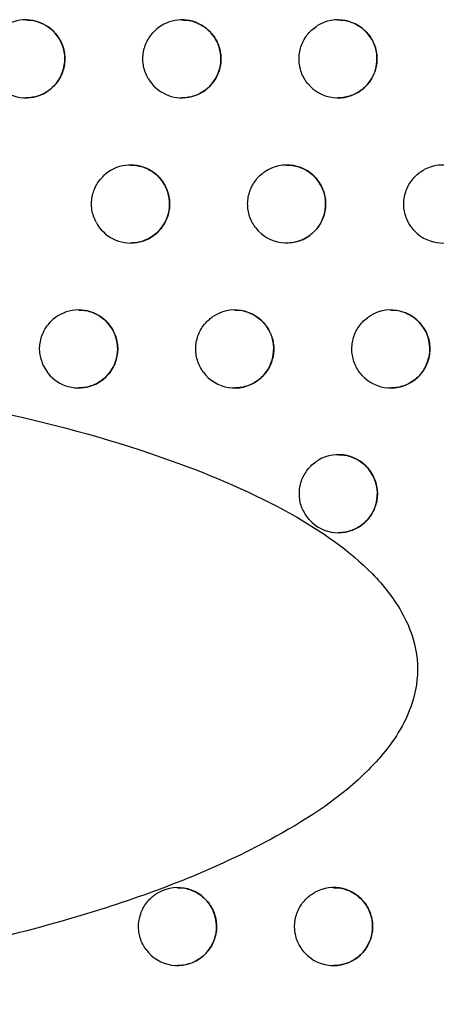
# Model space of a CAD drawing. Header units: millimetres. Extents: x -0.387 to 0.594, y -0.166 to 0.447.
# Tile 9 of 109: x -0.08144 to -0.0761, y 0.05722 to 0.06984. Entities that reach past the tile are written whole.
import ezdxf

# ---------------------------------------------------------------- set-up
doc = ezdxf.new("R2010")
doc.units = ezdxf.units.MM
doc.layers.add('FORMAT', color=7, linetype='Continuous')

msp = doc.modelspace()

# ---------------------------------------------------------------- linework, layer by layer
at = {"layer": 'FORMAT', "color": 7, "linetype": 'Continuous', "lineweight": 25}
for centre, radius, start, end in [((-0.081363, 0.069339), 0.0004999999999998, 193.306287, 147.590519), ((-0.079363, 0.069339), 0.0005, 210.280652, 131.08165), ((-0.077363, 0.069339), 0.0005, 219.471858, 122.581677), ((-0.080021, 0.067478), 0.0005, 207.734202, 133.352597), ((-0.078021, 0.067478), 0.0004999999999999, 217.687128, 124.049159), ((-0.076021, 0.067478), 0.0005000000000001, 224.355609, 118.180006), ((-0.080686, 0.06562), 0.0005, 204.935287, 135.887108), ((-0.078686, 0.06562), 0.0005000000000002, 215.794079, 125.63279), ((-0.076686, 0.06562), 0.0005, 222.877167, 119.317677), ((-0.077358, 0.063765), 0.0005000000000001, 221.327833, 120.532421), ((-0.079419, 0.058216), 0.0005, 216.173575, 124.72463), ((-0.077419, 0.058216), 0.0005, 222.630714, 119.032792)]:
    msp.add_arc(centre, radius, start, end, dxfattribs=at)
for points, knots in [([(-0.0901069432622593, 0.0679497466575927), (-0.0891628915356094, 0.0711026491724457), (-0.087253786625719, 0.0774785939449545), (-0.0846213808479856, 0.0871488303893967), (-0.0821511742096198, 0.0969424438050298), (-0.0798811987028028, 0.1067916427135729), (-0.0778093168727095, 0.1166829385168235), (-0.0759369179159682, 0.1266097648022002), (-0.0742636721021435, 0.1365706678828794), (-0.0727905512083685, 0.146570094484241), (-0.0712334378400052, 0.1588667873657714), (-0.0697735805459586, 0.1734813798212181), (-0.0686680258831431, 0.1904400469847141), (-0.0680965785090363, 0.2074602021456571), (-0.0682050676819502, 0.2188258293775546), (-0.0682593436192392, 0.2245119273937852)], [0, 0, 0, 0, 0.0622011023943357, 0.1257859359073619, 0.189396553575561, 0.2530847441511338, 0.3167987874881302, 0.3803835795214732, 0.4439938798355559, 0.5076814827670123, 0.5713950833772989, 0.6782397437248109, 0.785205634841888, 0.8925407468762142, 1, 1, 1, 1]), ([(-0.0763102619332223, 0.0883580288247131), (-0.0775170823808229, 0.0845206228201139), (-0.0799314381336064, 0.07684353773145), (-0.0826223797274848, 0.0692582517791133), (-0.0839682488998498, 0.0654644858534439)], [0, 0, 0, 0, 0.4998519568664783, 1, 1, 1, 1]), ([(-0.0763151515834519, 0.0878219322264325), (-0.0769082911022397, 0.085925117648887), (-0.078094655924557, 0.0821312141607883), (-0.0799616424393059, 0.0764670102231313), (-0.081886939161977, 0.0708207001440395), (-0.083228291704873, 0.0670759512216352), (-0.0838990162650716, 0.065203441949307)], [0, 0, 0, 0, 0.2499097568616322, 0.4998556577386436, 0.7499098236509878, 0.9999999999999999, 0.9999999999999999, 0.9999999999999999, 0.9999999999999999]), ([(-0.0813630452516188, 0.0698370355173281), (-0.0813448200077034, 0.0698371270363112), (-0.0812987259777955, 0.069837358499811), (-0.0812251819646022, 0.0698214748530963), (-0.0811459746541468, 0.0697919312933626), (-0.0810722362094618, 0.0697484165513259), (-0.081007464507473, 0.0696937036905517), (-0.0809523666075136, 0.0696281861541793), (-0.0809095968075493, 0.0695551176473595), (-0.0808795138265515, 0.0694752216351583), (-0.0808635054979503, 0.0693924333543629), (-0.0808616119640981, 0.0693074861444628), (-0.080873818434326, 0.0692244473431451), (-0.0808999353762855, 0.0691439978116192), (-0.0809386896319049, 0.0690698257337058), (-0.080989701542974, 0.0690025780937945), (-0.0810506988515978, 0.0689452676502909), (-0.0811210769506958, 0.0688984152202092), (-0.0811977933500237, 0.068864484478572), (-0.081279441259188, 0.0688427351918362), (-0.081335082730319, 0.0688401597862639), (-0.0813630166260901, 0.0688388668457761)], [0, 0, 0, 0, 0.0348796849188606, 0.0882152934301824, 0.1430932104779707, 0.1964961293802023, 0.2514557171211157, 0.3047074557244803, 0.3595211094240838, 0.4124595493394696, 0.4669523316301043, 0.5195600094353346, 0.5737046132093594, 0.6261246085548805, 0.68006290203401, 0.7325284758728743, 0.7865017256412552, 0.8392210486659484, 0.893450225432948, 0.9465084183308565, 0.9999999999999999, 0.9999999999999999, 0.9999999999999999, 0.9999999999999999]), ([(-0.0793630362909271, 0.0698370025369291), (-0.0793452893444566, 0.0698371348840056), (-0.0792996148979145, 0.0698374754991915), (-0.0792263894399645, 0.0698218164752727), (-0.0791469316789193, 0.069792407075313), (-0.079072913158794, 0.0697489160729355), (-0.079007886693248, 0.0696941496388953), (-0.0789525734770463, 0.0696285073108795), (-0.0789096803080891, 0.0695553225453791), (-0.0788795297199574, 0.0694753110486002), (-0.0788635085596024, 0.0693925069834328), (-0.0788616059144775, 0.0693075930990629), (-0.0788737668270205, 0.0692246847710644), (-0.0788997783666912, 0.0691443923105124), (-0.0789383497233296, 0.0690703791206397), (-0.0789891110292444, 0.069003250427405), (-0.0790498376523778, 0.0689459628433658), (-0.0791199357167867, 0.0688990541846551), (-0.0791964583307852, 0.0688649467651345), (-0.0792784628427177, 0.0688428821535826), (-0.079334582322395, 0.0688401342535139), (-0.0793630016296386, 0.0688387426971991)], [0, 0, 0, 0, 0.034006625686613, 0.0875211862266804, 0.1425818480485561, 0.1961837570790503, 0.2513519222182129, 0.3047316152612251, 0.359684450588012, 0.4126192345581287, 0.4671158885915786, 0.5195899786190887, 0.5736012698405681, 0.6258196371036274, 0.6795494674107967, 0.731835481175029, 0.7856185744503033, 0.838258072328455, 0.8923977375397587, 0.9455094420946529, 0.9999999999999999, 0.9999999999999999, 0.9999999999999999, 0.9999999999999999]), ([(-0.077363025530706, 0.0698369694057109), (-0.0773458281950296, 0.0698371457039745), (-0.0773006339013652, 0.0698376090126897), (-0.0772277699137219, 0.069822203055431), (-0.0771480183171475, 0.0697929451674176), (-0.0770736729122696, 0.0697494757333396), (-0.0770083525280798, 0.0696946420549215), (-0.0769527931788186, 0.0696288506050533), (-0.0769097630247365, 0.0695555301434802), (-0.0768795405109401, 0.0694753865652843), (-0.0768635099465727, 0.0693925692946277), (-0.076861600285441, 0.0693077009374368), (-0.0768737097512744, 0.069224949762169), (-0.0768995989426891, 0.0691448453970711), (-0.07693795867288, 0.0690710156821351), (-0.0769884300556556, 0.0690040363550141), (-0.0770488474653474, 0.0689467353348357), (-0.0771186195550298, 0.0688999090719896), (-0.0771949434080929, 0.0688650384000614), (-0.0772767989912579, 0.068844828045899), (-0.0773336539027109, 0.0688364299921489), (-0.0773624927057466, 0.0688388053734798), (-0.0773629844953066, 0.0688388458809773)], [0, 0, 0, 0, 0.0330020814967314, 0.086728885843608, 0.1420064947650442, 0.1958408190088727, 0.2512528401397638, 0.3047780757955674, 0.3598896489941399, 0.4128142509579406, 0.4673093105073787, 0.5196234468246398, 0.5734747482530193, 0.6254583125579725, 0.6789451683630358, 0.7310257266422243, 0.7845911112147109, 0.8371421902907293, 0.8911824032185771, 0.9443600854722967, 0.9990511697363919, 1, 1, 1, 1]), ([(-0.0797947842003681, 0.0690866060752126), (-0.0798075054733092, 0.0691110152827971), (-0.0798333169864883, 0.0691605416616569), (-0.0798555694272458, 0.0692414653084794), (-0.0798650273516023, 0.0693254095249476), (-0.0798601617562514, 0.0694091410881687), (-0.0798413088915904, 0.0694916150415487), (-0.079809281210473, 0.0695690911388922), (-0.0797643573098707, 0.0696406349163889), (-0.0797226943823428, 0.0696877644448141), (-0.0796966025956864, 0.0697111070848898), (-0.0796915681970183, 0.069715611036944)], [0, 0, 0, 0, 0.1195819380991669, 0.2426322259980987, 0.362213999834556, 0.4852629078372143, 0.6048574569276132, 0.727920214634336, 0.8475144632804, 0.9705779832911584, 1, 1, 1, 1]), ([(-0.0777489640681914, 0.0690208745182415), (-0.0777653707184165, 0.0690428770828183), (-0.0777986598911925, 0.0690875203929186), (-0.0778334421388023, 0.0691637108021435), (-0.0778561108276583, 0.0692449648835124), (-0.077864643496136, 0.0693283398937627), (-0.0778592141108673, 0.0694127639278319), (-0.0778399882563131, 0.0694943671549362), (-0.0778072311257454, 0.069572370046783), (-0.0777616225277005, 0.0696438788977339), (-0.0777036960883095, 0.0697089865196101), (-0.0776563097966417, 0.06974284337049), (-0.07763224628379, 0.0697600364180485)], [0, 0, 0, 0, 0.0976778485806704, 0.1981888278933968, 0.2958665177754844, 0.3963760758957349, 0.4940676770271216, 0.5945919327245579, 0.6922899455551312, 0.792821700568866, 0.8947915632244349, 1, 1, 1, 1]), ([(-0.0800207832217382, 0.0679765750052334), (-0.0800029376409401, 0.0679766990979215), (-0.0799571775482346, 0.0679770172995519), (-0.0798838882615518, 0.0679613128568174), (-0.0798044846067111, 0.0679318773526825), (-0.0797305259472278, 0.0678883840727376), (-0.0796655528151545, 0.067833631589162), (-0.0796102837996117, 0.0677680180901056), (-0.0795674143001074, 0.067694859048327), (-0.0795372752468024, 0.0676148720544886), (-0.0795212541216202, 0.067532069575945), (-0.0795193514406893, 0.067447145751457), (-0.0795315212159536, 0.0673642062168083), (-0.0795575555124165, 0.0672838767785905), (-0.0795961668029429, 0.0672098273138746), (-0.0796469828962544, 0.0671426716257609), (-0.0797077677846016, 0.0670853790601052), (-0.0797779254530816, 0.0670384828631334), (-0.0798544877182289, 0.0670044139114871), (-0.0799364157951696, 0.0669824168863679), (-0.0799924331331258, 0.0669797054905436), (-0.0800207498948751, 0.0669783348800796)], [0, 0, 0, 0, 0.0341863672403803, 0.0876615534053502, 0.1426819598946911, 0.1962409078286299, 0.2513639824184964, 0.3047170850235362, 0.3596408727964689, 0.4125784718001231, 0.4670763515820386, 0.5195815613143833, 0.5736240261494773, 0.6258872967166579, 0.6796636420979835, 0.7319880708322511, 0.7858119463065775, 0.8384667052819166, 0.8926236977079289, 0.9457212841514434, 0.9999999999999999, 0.9999999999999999, 0.9999999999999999, 0.9999999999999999]), ([(-0.078020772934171, 0.0679765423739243), (-0.0780034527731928, 0.0679767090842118), (-0.0779581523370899, 0.0679771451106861), (-0.0778852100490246, 0.0679616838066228), (-0.0778055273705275, 0.0679323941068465), (-0.0777312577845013, 0.0678889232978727), (-0.0776660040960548, 0.0678341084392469), (-0.0776104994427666, 0.0677683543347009), (-0.0775674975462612, 0.0676950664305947), (-0.0775372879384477, 0.0676149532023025), (-0.0775212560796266, 0.0675321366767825), (-0.0775193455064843, 0.0674472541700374), (-0.0775314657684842, 0.0673644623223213), (-0.0775573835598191, 0.0672843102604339), (-0.0775957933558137, 0.0672104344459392), (-0.0776463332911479, 0.0671434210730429), (-0.0777068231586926, 0.0670861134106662), (-0.0777766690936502, 0.0670393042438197), (-0.0778530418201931, 0.0670044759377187), (-0.0779349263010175, 0.0669843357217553), (-0.0779916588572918, 0.0669759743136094), (-0.0780203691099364, 0.0669783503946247), (-0.0780207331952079, 0.0669783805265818)], [0, 0, 0, 0, 0.0332262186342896, 0.0869023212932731, 0.142128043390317, 0.1959079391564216, 0.2512627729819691, 0.3047552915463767, 0.3598310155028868, 0.4127606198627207, 0.467258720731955, 0.5196131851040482, 0.5735049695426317, 0.6255451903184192, 0.6790907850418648, 0.7312189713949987, 0.784834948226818, 0.8374042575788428, 0.8914652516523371, 0.9446242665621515, 0.9992977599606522, 1, 1, 1, 1]), ([(-0.0763782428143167, 0.0671287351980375), (-0.0763964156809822, 0.0671492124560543), (-0.0764332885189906, 0.0671907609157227), (-0.0764743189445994, 0.0672635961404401), (-0.0765037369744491, 0.0673425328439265), (-0.0765192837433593, 0.067424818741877), (-0.0765210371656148, 0.0675093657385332), (-0.0765088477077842, 0.0675923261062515), (-0.0764828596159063, 0.0676728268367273), (-0.076444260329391, 0.0677471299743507), (-0.0763934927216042, 0.0678145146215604), (-0.0763420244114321, 0.0678629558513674), (-0.07629537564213, 0.0678970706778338), (-0.0762697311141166, 0.0679116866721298), (-0.076256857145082, 0.0679190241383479)], [0, 0, 0, 0, 0.0890759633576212, 0.180735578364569, 0.2698113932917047, 0.3614696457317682, 0.4505590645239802, 0.5422315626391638, 0.6313294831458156, 0.7230115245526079, 0.8121038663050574, 0.9037808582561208, 0.9516964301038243, 1, 1, 1, 1]), ([(-0.0804633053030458, 0.067245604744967), (-0.080474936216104, 0.0672705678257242), (-0.0804985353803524, 0.0673212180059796), (-0.0805171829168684, 0.0674030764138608), (-0.0805229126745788, 0.0674873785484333), (-0.0805143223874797, 0.0675708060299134), (-0.0804918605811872, 0.0676523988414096), (-0.0804577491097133, 0.0677250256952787), (-0.0804149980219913, 0.0677894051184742), (-0.0803811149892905, 0.0678242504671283), (-0.0803639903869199, 0.067841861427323)], [0, 0, 0, 0, 0.1273424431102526, 0.2583782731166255, 0.3857205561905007, 0.5167550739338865, 0.6441092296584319, 0.7751567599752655, 0.8863634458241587, 1, 1, 1, 1]), ([(-0.0784164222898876, 0.0671726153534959), (-0.0784321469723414, 0.0671951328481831), (-0.0784640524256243, 0.0672408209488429), (-0.078496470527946, 0.0673180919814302), (-0.0785166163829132, 0.0674000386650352), (-0.0785225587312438, 0.0674836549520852), (-0.0785145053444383, 0.0675678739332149), (-0.0784927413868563, 0.0676488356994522), (-0.0784575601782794, 0.0677257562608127), (-0.0784122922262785, 0.0677920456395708), (-0.0783596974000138, 0.0678488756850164), (-0.0783205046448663, 0.0678778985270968), (-0.0783006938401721, 0.0678925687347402)], [0, 0, 0, 0, 0.1010797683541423, 0.2050913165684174, 0.306170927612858, 0.4101810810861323, 0.5112742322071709, 0.6152987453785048, 0.71639718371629, 0.8204280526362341, 0.9092315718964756, 0.9999999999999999, 0.9999999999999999, 0.9999999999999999, 0.9999999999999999]), ([(-0.0806858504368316, 0.0661187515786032), (-0.0806679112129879, 0.0661188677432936), (-0.0806220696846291, 0.0661191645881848), (-0.0805487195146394, 0.0661034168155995), (-0.0804693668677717, 0.0660739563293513), (-0.0803954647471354, 0.0660304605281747), (-0.0803305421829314, 0.065975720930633), (-0.0802753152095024, 0.0659101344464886), (-0.0802324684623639, 0.0658369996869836), (-0.0802023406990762, 0.0657570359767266), (-0.0801863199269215, 0.0656742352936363), (-0.0801844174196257, 0.0655893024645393), (-0.0801965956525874, 0.0655063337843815), (-0.0802226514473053, 0.0654259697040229), (-0.0802613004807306, 0.0653518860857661), (-0.0803121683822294, 0.0652847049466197), (-0.0803730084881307, 0.0652274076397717), (-0.0804432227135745, 0.0651805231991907), (-0.0805198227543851, 0.0651464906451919), (-0.0806016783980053, 0.0651245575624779), (-0.0806575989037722, 0.0651218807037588), (-0.0806858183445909, 0.0651205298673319)], [0, 0, 0, 0, 0.0343570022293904, 0.0877951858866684, 0.1427777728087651, 0.1962961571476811, 0.2513766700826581, 0.3047044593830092, 0.3596006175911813, 0.4125405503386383, 0.4670392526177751, 0.5195735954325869, 0.5736452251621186, 0.6259508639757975, 0.6797710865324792, 0.7321319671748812, 0.7859945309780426, 0.8386639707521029, 0.8928376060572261, 0.9459221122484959, 0.9999999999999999, 0.9999999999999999, 0.9999999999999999, 0.9999999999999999]), ([(-0.0790913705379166, 0.0653280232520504), (-0.0791063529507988, 0.0653510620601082), (-0.0791367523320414, 0.0653978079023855), (-0.0791666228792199, 0.0654761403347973), (-0.0791840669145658, 0.0655587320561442), (-0.0791872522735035, 0.0656425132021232), (-0.0791764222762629, 0.0657264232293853), (-0.0791519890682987, 0.0658066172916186), (-0.0791142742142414, 0.0658823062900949), (-0.0790697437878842, 0.0659430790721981), (-0.0790231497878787, 0.0659914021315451), (-0.0789925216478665, 0.0660149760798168), (-0.0789771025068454, 0.066026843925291)], [0, 0, 0, 0, 0.1049901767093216, 0.2130255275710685, 0.3180155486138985, 0.4260495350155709, 0.5310526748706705, 0.6391006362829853, 0.7441078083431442, 0.8521608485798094, 0.925573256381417, 1, 1, 1, 1]), ([(-0.0786858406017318, 0.0661187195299), (-0.0786684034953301, 0.0661188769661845), (-0.0786230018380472, 0.0661192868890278), (-0.0785499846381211, 0.0661037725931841), (-0.0784703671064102, 0.0660744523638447), (-0.0783961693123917, 0.066030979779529), (-0.0783309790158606, 0.0659761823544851), (-0.0782755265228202, 0.0659104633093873), (-0.0782325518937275, 0.0658372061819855), (-0.0782023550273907, 0.0657571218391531), (-0.0781863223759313, 0.0656743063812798), (-0.078184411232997, 0.0655894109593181), (-0.0781965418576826, 0.0655065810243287), (-0.0782224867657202, 0.0654263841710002), (-0.0782609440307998, 0.0653524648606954), (-0.0783115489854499, 0.0652854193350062), (-0.0783721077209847, 0.0652281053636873), (-0.0784420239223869, 0.0651813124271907), (-0.0785184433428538, 0.0651465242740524), (-0.0786003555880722, 0.0651264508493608), (-0.078656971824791, 0.0651181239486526), (-0.0786855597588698, 0.0651205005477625), (-0.0786858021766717, 0.0651205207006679)], [0, 0, 0, 0, 0.0334395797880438, 0.0870679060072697, 0.1422447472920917, 0.1959731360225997, 0.2512738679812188, 0.3047351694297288, 0.3597767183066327, 0.4127106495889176, 0.4672112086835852, 0.5196035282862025, 0.5735332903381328, 0.6256271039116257, 0.6792282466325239, 0.7314017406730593, 0.7850658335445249, 0.8376527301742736, 0.8917337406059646, 0.9448753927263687, 0.9995325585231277, 1, 1, 1, 1]), ([(-0.0770522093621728, 0.0652802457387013), (-0.0770698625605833, 0.0653012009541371), (-0.0771056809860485, 0.0653437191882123), (-0.0771448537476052, 0.0654176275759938), (-0.077172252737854, 0.0654973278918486), (-0.077185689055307, 0.0655800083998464), (-0.0771852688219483, 0.0656645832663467), (-0.0771709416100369, 0.0657472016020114), (-0.0771428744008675, 0.0658269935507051), (-0.0771023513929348, 0.0659002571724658), (-0.0770498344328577, 0.0659662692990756), (-0.0769999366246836, 0.0660108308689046), (-0.0769589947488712, 0.0660397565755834), (-0.0769400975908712, 0.0660508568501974), (-0.0769306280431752, 0.0660564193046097)], [0, 0, 0, 0, 0.0913427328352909, 0.1853348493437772, 0.2766774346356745, 0.3706682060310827, 0.4620241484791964, 0.5560289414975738, 0.6473926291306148, 0.741406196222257, 0.8327634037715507, 0.9267709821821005, 0.9633042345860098, 1, 1, 1, 1]), ([(-0.0766858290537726, 0.0661186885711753), (-0.0766689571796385, 0.0661188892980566), (-0.0766240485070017, 0.0661194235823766), (-0.0765514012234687, 0.0661041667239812), (-0.0764714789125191, 0.0660750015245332), (-0.0763969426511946, 0.066031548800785), (-0.076331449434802, 0.0659766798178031), (-0.0762757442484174, 0.0659108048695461), (-0.0762326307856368, 0.0658374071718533), (-0.0762023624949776, 0.0657571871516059), (-0.0761863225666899, 0.0656743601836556), (-0.0761844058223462, 0.0655895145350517), (-0.0761964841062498, 0.0655068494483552), (-0.0762223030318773, 0.0654268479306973), (-0.0762605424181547, 0.065353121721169), (-0.0763108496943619, 0.0652862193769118), (-0.0763710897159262, 0.0652289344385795), (-0.0764406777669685, 0.0651820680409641), (-0.0765168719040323, 0.0651470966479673), (-0.0765986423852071, 0.0651267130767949), (-0.076655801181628, 0.0651182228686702), (-0.076684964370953, 0.0651205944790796), (-0.0766857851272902, 0.0651206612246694)], [0, 0, 0, 0, 0.0324053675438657, 0.0862549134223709, 0.1416579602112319, 0.195627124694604, 0.2511805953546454, 0.3047909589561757, 0.3599952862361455, 0.4129161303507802, 0.4674124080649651, 0.5196376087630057, 0.5734000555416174, 0.6252514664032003, 0.6786016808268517, 0.7305646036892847, 0.7840055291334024, 0.836502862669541, 0.8904830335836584, 0.9436940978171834, 0.998415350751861, 0.9999999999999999, 0.9999999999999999, 0.9999999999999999, 0.9999999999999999]), ([(-0.0811392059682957, 0.0654096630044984), (-0.0811578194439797, 0.0654626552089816), (-0.0811950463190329, 0.0655686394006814), (-0.081180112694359, 0.0657394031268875), (-0.0811244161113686, 0.065876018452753), (-0.0810664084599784, 0.0659433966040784), (-0.0810447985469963, 0.0659684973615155)], [0, 0, 0, 0, 0.2782544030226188, 0.5565076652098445, 0.8347833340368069, 1, 1, 1, 1]), ([(-0.0838990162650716, 0.065203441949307), (-0.0831530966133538, 0.0650840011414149), (-0.0816623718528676, 0.0648452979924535), (-0.079660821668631, 0.0642888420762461), (-0.0780512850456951, 0.0636107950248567), (-0.0770522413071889, 0.0629275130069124), (-0.0765439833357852, 0.0622971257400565), (-0.0763349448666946, 0.0617784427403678), (-0.0763362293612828, 0.0612668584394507), (-0.0765404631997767, 0.0607200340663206), (-0.0771059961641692, 0.0600166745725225), (-0.0783984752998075, 0.0591679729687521), (-0.0803323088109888, 0.0584011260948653), (-0.0832541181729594, 0.0576794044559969), (-0.0854569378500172, 0.0573988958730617), (-0.0868667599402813, 0.0572193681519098)], [0, 0, 0, 0, 0.1086404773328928, 0.2171186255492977, 0.2988867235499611, 0.3606459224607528, 0.3897569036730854, 0.4145454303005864, 0.4395137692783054, 0.4609858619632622, 0.4970256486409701, 0.5670005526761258, 0.6812278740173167, 0.7959833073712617, 1, 1, 1, 1]), ([(-0.077358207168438, 0.064263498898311), (-0.0773411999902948, 0.064263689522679), (-0.0772961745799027, 0.0642641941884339), (-0.0772234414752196, 0.0642488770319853), (-0.077143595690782, 0.0642196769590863), (-0.0770691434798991, 0.064176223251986), (-0.077003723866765, 0.0641213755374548), (-0.0769480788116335, 0.0640555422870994), (-0.0769049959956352, 0.0639821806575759), (-0.0768747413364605, 0.0639019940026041), (-0.0768586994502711, 0.063819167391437), (-0.0768567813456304, 0.0637343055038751), (-0.0768688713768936, 0.0636515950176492), (-0.0768947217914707, 0.063571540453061), (-0.0769330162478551, 0.0634977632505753), (-0.0769833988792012, 0.063430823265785), (-0.0770437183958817, 0.0633735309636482), (-0.0771133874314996, 0.0633266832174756), (-0.0771896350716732, 0.0632917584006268), (-0.0772714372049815, 0.0632714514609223), (-0.0773284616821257, 0.0632630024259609), (-0.0773574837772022, 0.0632653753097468), (-0.0773581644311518, 0.0632654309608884)], [0, 0, 0, 0, 0.0326525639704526, 0.086445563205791, 0.1417907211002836, 0.1956995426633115, 0.2511895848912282, 0.304764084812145, 0.3599290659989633, 0.4128560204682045, 0.4673562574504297, 0.5196264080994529, 0.5734340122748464, 0.6253479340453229, 0.6787629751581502, 0.730778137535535, 0.78427455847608, 0.836791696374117, 0.890794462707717, 0.9439846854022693, 0.9986862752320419, 1, 1, 1, 1]), ([(-0.0777336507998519, 0.0634350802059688), (-0.0777662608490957, 0.0634804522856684), (-0.0778314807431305, 0.0635711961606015), (-0.0778656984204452, 0.0637393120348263), (-0.0778465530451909, 0.0639079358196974), (-0.077772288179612, 0.064060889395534), (-0.0776826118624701, 0.0641518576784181), (-0.0776239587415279, 0.0641885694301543), (-0.0776121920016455, 0.0641959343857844)], [0, 0, 0, 0, 0.1904228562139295, 0.3808445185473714, 0.5712929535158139, 0.7617560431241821, 0.9522045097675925, 1, 1, 1, 1]), ([(-0.0794190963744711, 0.0587140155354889), (-0.0794017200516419, 0.0587141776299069), (-0.0793563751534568, 0.0587146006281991), (-0.0792834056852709, 0.0586991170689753), (-0.079203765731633, 0.0586698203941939), (-0.0791295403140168, 0.0586263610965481), (-0.0790643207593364, 0.0585715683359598), (-0.0790088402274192, 0.0585058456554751), (-0.078965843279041, 0.0584325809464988), (-0.0789356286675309, 0.0583524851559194), (-0.0789195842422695, 0.0582696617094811), (-0.0789176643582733, 0.0581847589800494), (-0.0789297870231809, 0.0581019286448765), (-0.0789557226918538, 0.0580217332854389), (-0.0789941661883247, 0.0579478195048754), (-0.0790447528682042, 0.0578807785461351), (-0.0791052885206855, 0.0578234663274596), (-0.0791751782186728, 0.0577766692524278), (-0.0792515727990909, 0.0577418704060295), (-0.0793334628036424, 0.0577217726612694), (-0.0793901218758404, 0.057713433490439), (-0.0794187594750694, 0.0577158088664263), (-0.0794190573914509, 0.057715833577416)], [0, 0, 0, 0, 0.0333266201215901, 0.0869684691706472, 0.1421589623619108, 0.1959051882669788, 0.2512244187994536, 0.3047007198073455, 0.359758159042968, 0.4126990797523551, 0.4672074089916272, 0.5195967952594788, 0.5735240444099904, 0.6256062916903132, 0.679195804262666, 0.7313532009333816, 0.7850006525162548, 0.8375732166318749, 0.8916390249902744, 0.9447749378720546, 0.9994254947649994, 0.9999999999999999, 0.9999999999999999, 0.9999999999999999, 0.9999999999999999]), ([(-0.0774190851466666, 0.058713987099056), (-0.0774022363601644, 0.058714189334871), (-0.0773573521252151, 0.0587147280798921), (-0.0772847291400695, 0.0586994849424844), (-0.0772048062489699, 0.058670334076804), (-0.077130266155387, 0.0586268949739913), (-0.0770647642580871, 0.058572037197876), (-0.0770090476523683, 0.0585061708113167), (-0.0769659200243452, 0.0584327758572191), (-0.076935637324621, 0.0583525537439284), (-0.0769195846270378, 0.0582697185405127), (-0.0769176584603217, 0.0581848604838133), (-0.0769297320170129, 0.0581021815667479), (-0.0769555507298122, 0.0580221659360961), (-0.0769937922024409, 0.0579484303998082), (-0.0770441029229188, 0.0578815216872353), (-0.0771043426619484, 0.0578242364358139), (-0.0771739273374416, 0.0577773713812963), (-0.0772501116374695, 0.0577424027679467), (-0.0773318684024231, 0.0577220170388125), (-0.0773890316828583, 0.0577135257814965), (-0.0774182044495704, 0.0577158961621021), (-0.077419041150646, 0.0577159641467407)], [0, 0, 0, 0, 0.0323609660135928, 0.0862078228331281, 0.1416079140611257, 0.1955778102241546, 0.2511317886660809, 0.3047471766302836, 0.3599564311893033, 0.4128863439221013, 0.4673918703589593, 0.5196273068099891, 0.573400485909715, 0.6252584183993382, 0.6786157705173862, 0.7305775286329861, 0.7840176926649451, 0.8365060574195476, 0.890477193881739, 0.9436760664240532, 0.9983845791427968, 0.9999999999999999, 0.9999999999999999, 0.9999999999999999, 0.9999999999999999]), ([(-0.0798226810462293, 0.0579206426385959), (-0.0798378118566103, 0.0579435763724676), (-0.0798685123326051, 0.0579901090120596), (-0.0798988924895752, 0.0580682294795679), (-0.0799168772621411, 0.0581506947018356), (-0.0799206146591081, 0.0582344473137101), (-0.0799103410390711, 0.0583184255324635), (-0.0798864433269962, 0.0583987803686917), (-0.0798492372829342, 0.0584747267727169), (-0.0798040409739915, 0.0585372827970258), (-0.0797549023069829, 0.0585884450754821), (-0.079720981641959, 0.0586138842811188), (-0.0797038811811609, 0.0586267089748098)], [0, 0, 0, 0, 0.1035061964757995, 0.2100144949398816, 0.3135205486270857, 0.4200275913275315, 0.5235457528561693, 0.6300656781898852, 0.7335878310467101, 0.8401127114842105, 0.9193958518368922, 1, 1, 1, 1]), ([(-0.0777869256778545, 0.0578771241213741), (-0.0778205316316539, 0.0579217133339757), (-0.077887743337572, 0.0580108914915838), (-0.0779257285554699, 0.0581781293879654), (-0.0779104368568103, 0.0583471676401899), (-0.0778396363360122, 0.058501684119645), (-0.0777465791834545, 0.0586011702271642), (-0.0776805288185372, 0.0586414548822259), (-0.0776617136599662, 0.0586529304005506)], [0, 0, 0, 0, 0.1852241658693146, 0.3704472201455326, 0.5556953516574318, 0.7409582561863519, 0.9262091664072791, 1, 1, 1, 1])]:
    msp.add_open_spline(points, degree=3, knots=knots, dxfattribs=at)

doc.saveas('drawing.dxf')
